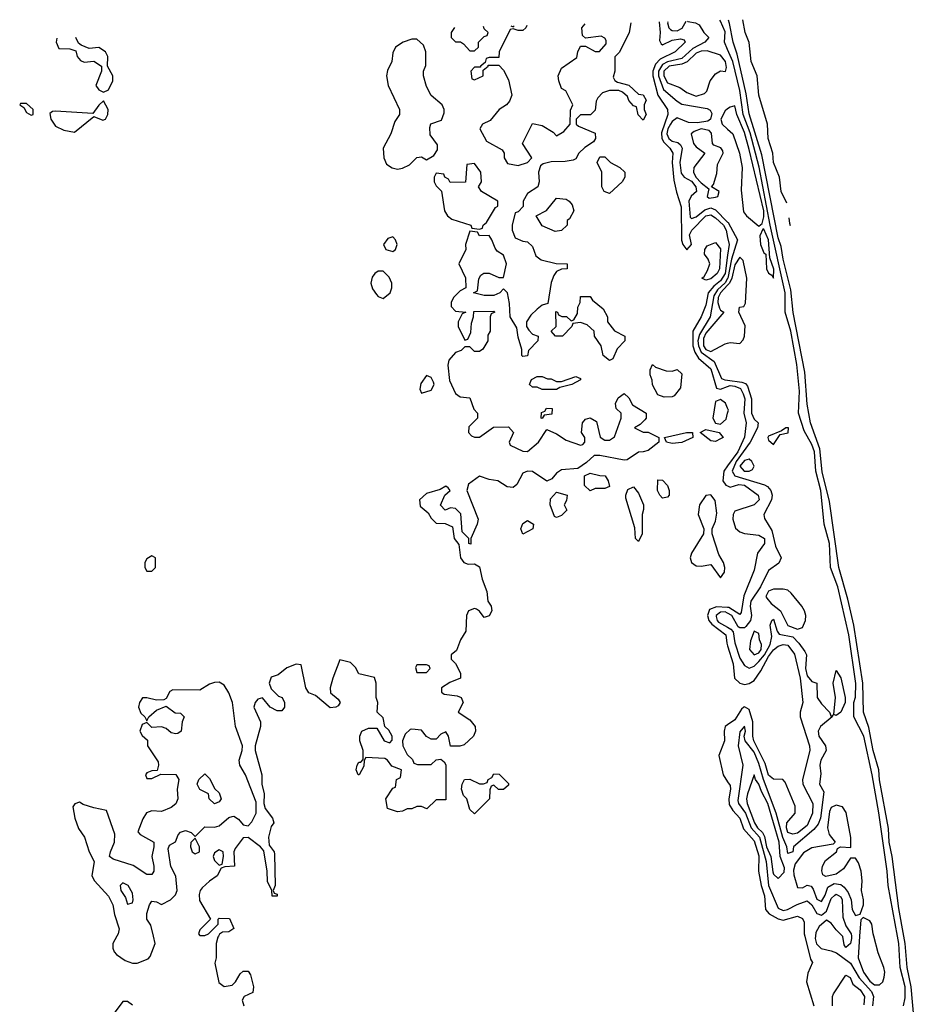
# Model space of a CAD drawing. Header units: inches. Extents: x 2792272 to 2951639, y 860504 to 1033803.
# Tile 209 of 209: x 2917062 to 2920775, y 1029717 to 1033803. Entities that reach past the tile are written whole.
import ezdxf

# ---------------------------------------------------------------- set-up
doc = ezdxf.new("R2010")
doc.units = ezdxf.units.IN
doc.header["$MEASUREMENT"] = 0
for name, color, linetype in [('C9012', 7, 'Continuous'), ('C9013', 7, 'Continuous'), ('C9022', 7, 'Continuous'), ('C9023', 7, 'Continuous')]:
    doc.layers.add(name, color=color, linetype=linetype)

msp = doc.modelspace()

# ---------------------------------------------------------------- linework, layer by layer
at = {"layer": 'C9012', "color": 4, "elevation": 4}
for points in [[(2917464.9, 1030000), (2917448.4, 1029970), (2917448, 1029950), (2917454.2, 1029934.2), (2917463.1, 1029923.1), (2917499.5, 1029899.5), (2917530, 1029887.7), (2917550, 1029887.7), (2917594.8, 1029905.2), (2917604.1, 1029915.9), (2917623.7, 1029970), (2917616.7, 1030000)], [(2917887, 1030000), (2917884.7, 1029995.3), (2917878, 1029970), (2917878, 1029910), (2917872, 1029888), (2917887.9, 1029807.9), (2917910, 1029791), (2917944, 1029796), (2917958, 1029810), (2917976.4, 1029843.6), (2917990, 1029854), (2918010, 1029854), (2918019.6, 1029839.6), (2918032, 1029790), (2918030, 1029766), (2917994, 1029750), (2917985.4, 1029734.6), (2917992, 1029710)], [(2917530, 1029714), (2917510, 1029728), (2917490, 1029728), (2917450, 1029675.3)]]:
    msp.add_lwpolyline(points, dxfattribs=at)
at = {"layer": 'C9013', "color": 4}
for points, elevation in [([(2920000, 1033679.7), (2919986.4, 1033710), (2919990, 1033752.3), (2919970, 1033797.4), (2919967, 1033800.8)], 12), ([(2919597.7, 1033790.8), (2919598, 1033790), (2919591, 1033750), (2919550.9, 1033669.1), (2919531.3, 1033648.7), (2919531.3, 1033590), (2919525.4, 1033565.4), (2919531.6, 1033551.6), (2919543.6, 1033543.6), (2919590, 1033531.3), (2919630, 1033494), (2919650, 1033492), (2919662, 1033470), (2919654, 1033450), (2919654, 1033430), (2919662, 1033410), (2919650, 1033386), (2919628.7, 1033408.7), (2919622, 1033442), (2919610, 1033446), (2919590, 1033468), (2919584, 1033484), (2919563.1, 1033503.1), (2919549, 1033509), (2919510, 1033509.2), (2919480.7, 1033499.3), (2919460.7, 1033479.3), (2919454.4, 1033465.6), (2919450, 1033428), (2919431.1, 1033408.9), (2919390, 1033408), (2919372, 1033390), (2919372, 1033370), (2919381, 1033361), (2919450, 1033332), (2919452, 1033310), (2919443.6, 1033296.4), (2919407.1, 1033272.9), (2919382, 1033250), (2919370, 1033226), (2919359.6, 1033220.4), (2919325.4, 1033214.6), (2919267.1, 1033212.9), (2919234.4, 1033205.6), (2919223.5, 1033196.5), (2919214.8, 1033170), (2919218, 1033130), (2919212, 1033110), (2919170, 1033082), (2919152, 1033050), (2919151.6, 1033028.4), (2919130, 1033006), (2919118, 1033002), (2919106, 1032950), (2919106, 1032930), (2919118, 1032898), (2919150, 1032884.7), (2919170, 1032882), (2919190, 1032862), (2919203.5, 1032823.5), (2919226.8, 1032806.8), (2919288.9, 1032791.1), (2919334, 1032790), (2919334, 1032770), (2919310, 1032768), (2919290, 1032758), (2919278.8, 1032741.2), (2919267.3, 1032712.7), (2919254, 1032626), (2919230, 1032618), (2919210, 1032602), (2919183.4, 1032576.6), (2919164.7, 1032550), (2919164.7, 1032530), (2919174.4, 1032514.4), (2919190, 1032498), (2919214, 1032490), (2919212, 1032470), (2919174, 1032430), (2919170, 1032408), (2919150, 1032406), (2919146, 1032410), (2919146, 1032434), (2919130, 1032486), (2919124.7, 1032524.7), (2919098, 1032570), (2919094.6, 1032625.4), (2919086, 1032670), (2919070, 1032686), (2919054, 1032670), (2919030, 1032658), (2918990, 1032658), (2918946, 1032670), (2918962, 1032678), (2918967.3, 1032727.3), (2918976.4, 1032743.6), (2918988.4, 1032751.6), (2919010, 1032752), (2919050, 1032734), (2919070, 1032734), (2919082, 1032790), (2919070, 1032826), (2919043.1, 1032843.1), (2919034.6, 1032854.6), (2919022, 1032890), (2919010, 1032908), (2918970, 1032906), (2918962, 1032922), (2918930, 1032926), (2918912, 1032870), (2918914, 1032850), (2918884.7, 1032790), (2918911.6, 1032731.6), (2918914, 1032690), (2918890, 1032678), (2918862, 1032650), (2918852, 1032630), (2918852.7, 1032612.7), (2918870, 1032594), (2918914, 1032590), (2918898, 1032582), (2918882, 1032550), (2918882, 1032530), (2918910, 1032474), (2918922, 1032478), (2918934.6, 1032505.4), (2918936.4, 1032543.6), (2918946, 1032570), (2918947.3, 1032592.7), (2919030, 1032594), (2919034, 1032590), (2919018, 1032582), (2919014, 1032570), (2919014, 1032510), (2919005.4, 1032494.6), (2919004.7, 1032470), (2918983.6, 1032436.4), (2918970, 1032426), (2918950, 1032426), (2918930, 1032446), (2918910, 1032446), (2918894, 1032430), (2918870, 1032422), (2918842.8, 1032390), (2918838.8, 1032370), (2918846.4, 1032306.4), (2918870, 1032252), (2918890, 1032238), (2918930, 1032234), (2918946.4, 1032186.4), (2918962, 1032170), (2918962, 1032150), (2918926.4, 1032113.6), (2918924.7, 1032090), (2918936.9, 1032076.9), (2918950, 1032071.3), (2918970, 1032071.3), (2919028.4, 1032111.6), (2919090, 1032114), (2919111, 1032090), (2919094, 1032050), (2919098, 1032038), (2919150, 1032012), (2919170, 1032011.3), (2919215.3, 1032050), (2919250, 1032102), (2919290, 1032084.7), (2919330, 1032058), (2919390, 1032038), (2919399, 1032041), (2919408, 1032050), (2919408, 1032070), (2919394, 1032090), (2919397.2, 1032130), (2919410, 1032146), (2919430, 1032150.8), (2919455.9, 1032135.9), (2919471, 1032071), (2919490, 1032058), (2919510, 1032058), (2919530, 1032072), (2919558, 1032150), (2919558, 1032170), (2919538, 1032190), (2919535.3, 1032210), (2919546.3, 1032233.7), (2919570, 1032252), (2919590, 1032234), (2919605.4, 1032205.4), (2919662, 1032170), (2919662, 1032150), (2919656.9, 1032143.1), (2919636.9, 1032123.1), (2919614, 1032110), (2919650, 1032092), (2919670, 1032091.3), (2919714, 1032070), (2919714, 1032050), (2919670, 1032016), (2919650, 1032009.2), (2919630, 1032009), (2919583.6, 1031976.4), (2919570, 1031975.3), (2919470, 1031995.3), (2919446, 1031994), (2919414.8, 1031965.2), (2919378.8, 1031941.2), (2919310, 1031935.3), (2919290, 1031922), (2919270, 1031898), (2919250, 1031888), (2919190, 1031928.7), (2919170, 1031929), (2919150, 1031922), (2919125.4, 1031874.6), (2919110, 1031862), (2919085.2, 1031865.2), (2919046, 1031890), (2919010, 1031895.3), (2918970, 1031909), (2918924.4, 1031875.6), (2918917.3, 1031850), (2918964.7, 1031730), (2918961, 1031710), (2918934, 1031650), (2918934, 1031626), (2918926, 1031630), (2918926, 1031650), (2918898, 1031678), (2918892.7, 1031752.7), (2918870, 1031775.3), (2918850, 1031778), (2918828, 1031768), (2918808.7, 1031788.7), (2918826, 1031830), (2918848, 1031850), (2918840.4, 1031860.4), (2918830, 1031868), (2918806.4, 1031853.6), (2918750, 1031837.2), (2918721, 1031810), (2918724.5, 1031784.5), (2918756.9, 1031756.9), (2918770, 1031734), (2918790, 1031714), (2918827.3, 1031712.7), (2918858, 1031698), (2918864.7, 1031650), (2918884.7, 1031624.7), (2918891.3, 1031570), (2918904.7, 1031550), (2918923.5, 1031543.5), (2918950, 1031544.7), (2918970, 1031532), (2918981.6, 1031481.6), (2919001, 1031430), (2919004.7, 1031390), (2919018, 1031370), (2919021, 1031350), (2919010, 1031329), (2918990, 1031322), (2918970, 1031348), (2918957.2, 1031357.2), (2918950, 1031359), (2918924.7, 1031350), (2918916, 1031330), (2918913.7, 1031266.3), (2918891.3, 1031230), (2918875.3, 1031184.7), (2918852.7, 1031167.3), (2918852, 1031150), (2918870.8, 1031130.8), (2918890.7, 1031090.7), (2918891.3, 1031070), (2918847.1, 1031052.9), (2918812, 1031030), (2918812.7, 1031012.7), (2918823.6, 1031003.6), (2918876.9, 1030996.9), (2918894, 1030990), (2918902, 1030970), (2918882, 1030930), (2918930, 1030898), (2918952, 1030870), (2918954, 1030850), (2918944.7, 1030830), (2918906.4, 1030793.6), (2918888.4, 1030788.4), (2918850, 1030788), (2918842, 1030830), (2918830, 1030848), (2918810, 1030838), (2918790, 1030818), (2918770, 1030818), (2918750, 1030828), (2918730, 1030855.3), (2918690, 1030859), (2918682, 1030858), (2918662, 1030838), (2918651.3, 1030810), (2918652, 1030790), (2918670, 1030754), (2918692.7, 1030732.7), (2918698, 1030718), (2918712.7, 1030712.7), (2918770, 1030712), (2918790, 1030732), (2918810, 1030734), (2918823.6, 1030723.6), (2918830.8, 1030710.8), (2918830, 1030566), (2918790, 1030566), (2918751.6, 1030528.4), (2918730, 1030538), (2918710, 1030538), (2918690, 1030528), (2918670, 1030528), (2918650, 1030518), (2918630, 1030515.3), (2918588, 1030530), (2918582, 1030570), (2918610, 1030614), (2918622, 1030618), (2918626, 1030650), (2918642, 1030658), (2918646, 1030690), (2918606, 1030706), (2918588, 1030730), (2918577.2, 1030737.2), (2918498, 1030742), (2918491.3, 1030728.7), (2918490, 1030706), (2918470.7, 1030669.3), (2918466, 1030670), (2918458, 1030690), (2918462, 1030710), (2918470, 1030722), (2918478, 1030722), (2918487.3, 1030732.7), (2918488, 1030770), (2918474, 1030810), (2918474, 1030830), (2918482, 1030850), (2918510, 1030862.8), (2918543.6, 1030863.6), (2918574, 1030810), (2918598, 1030802), (2918607.3, 1030812.7), (2918608, 1030830), (2918594.6, 1030854.6), (2918578, 1030870), (2918570, 1030906), (2918546, 1030930), (2918548, 1030970), (2918542, 1030990), (2918542, 1031050), (2918534, 1031074), (2918470, 1031088), (2918455.5, 1031115.5), (2918435.5, 1031135.5), (2918390, 1031146), (2918361, 1031070), (2918351, 1031030), (2918352, 1031010), (2918383.6, 1030983.6), (2918391.3, 1030970), (2918383.6, 1030956.4), (2918374, 1030950), (2918350, 1030948), (2918290, 1030998), (2918262, 1031010), (2918249, 1031030), (2918230, 1031126), (2918210, 1031128), (2918170, 1031114), (2918135.3, 1031084.7), (2918105.4, 1031074.6), (2918098, 1031050), (2918106, 1031026), (2918136, 1030996), (2918151, 1030990), (2918161, 1030970), (2918161, 1030950), (2918150, 1030935.3), (2918130, 1030935.3), (2918102, 1030950), (2918070, 1030988.7), (2918050, 1030984), (2918038.8, 1030970), (2918034, 1030950), (2918060.7, 1030890), (2918062, 1030870), (2918039.3, 1030790), (2918039.3, 1030770), (2918067.3, 1030670), (2918066.8, 1030630), (2918076.3, 1030590), (2918074.8, 1030550), (2918081, 1030530), (2918111, 1030490), (2918116, 1030470), (2918105.5, 1030454.5), (2918094, 1030410), (2918098, 1030378), (2918118, 1030350), (2918119.8, 1030339.8), (2918122, 1030210), (2918114, 1030190), (2918118, 1030178), (2918130, 1030174), (2918131.1, 1030168.9), (2918130, 1030166), (2918110, 1030166), (2918108, 1030190), (2918090, 1030226), (2918089, 1030270), (2918074.6, 1030354.6), (2918062, 1030370), (2918010, 1030409), (2917990, 1030408), (2917956.8, 1030363.2), (2917950.8, 1030350), (2917954, 1030290), (2917912.7, 1030287.3), (2917898, 1030282), (2917882, 1030250), (2917850, 1030228.7), (2917819.8, 1030200.2), (2917811, 1030190), (2917806.8, 1030173.2), (2917808.3, 1030148.3), (2917854, 1030070), (2917810, 1030026), (2917804.7, 1030010), (2917810, 1030002), (2917830, 1030002), (2917846, 1030010), (2917886, 1030050), (2917886, 1030070), (2917890, 1030074), (2917932.7, 1030072.7), (2917951.1, 1030031.1), (2917930, 1030018), (2917903.6, 1030016.4), (2917891.3, 1030008.7), (2917887, 1030000)], 4), ([(2918866.4, 1033771.2), (2918852, 1033750), (2918852, 1033730), (2918870, 1033712), (2918891.6, 1033711.6), (2918903.6, 1033703.6), (2918930, 1033674), (2918950, 1033674), (2918966, 1033690), (2918966, 1033710), (2918990, 1033734), (2919002, 1033738), (2919006, 1033750), (2918990, 1033766), (2918986.6, 1033774.4)], 4), ([(2919166.3, 1033779.3), (2919162, 1033770), (2919150, 1033758), (2919130, 1033758), (2919110, 1033766), (2919098, 1033762), (2919052, 1033670), (2919050, 1033646), (2919010, 1033646), (2918998, 1033642), (2918994, 1033626), (2918974, 1033610), (2918974, 1033606), (2918950, 1033606), (2918934, 1033590), (2918938, 1033558), (2918950, 1033554), (2918986, 1033570), (2918986, 1033594), (2919006, 1033610), (2919006, 1033614), (2919050, 1033614), (2919070, 1033594), (2919090, 1033554), (2919104.7, 1033490), (2919095.3, 1033464.7), (2919082, 1033450), (2919051.3, 1033430), (2919014.8, 1033385.2), (2918982, 1033370), (2918972, 1033350), (2918999.6, 1033299.6), (2919063.6, 1033263.6), (2919072, 1033250), (2919072, 1033230), (2919086, 1033206), (2919130, 1033198.8), (2919168.9, 1033211.1), (2919188, 1033230), (2919148, 1033290), (2919190, 1033372), (2919230, 1033364.7), (2919276, 1033336), (2919290, 1033322), (2919320.4, 1033339.6), (2919346, 1033370), (2919348.4, 1033428.4), (2919358, 1033450), (2919328.4, 1033508.4), (2919310, 1033518), (2919299, 1033550), (2919297.2, 1033570), (2919310, 1033602), (2919373.6, 1033646.4), (2919378, 1033670), (2919390, 1033694), (2919410, 1033694), (2919450, 1033671.3), (2919468.4, 1033671.6), (2919496.4, 1033703.6), (2919496.4, 1033716.4), (2919490, 1033726), (2919474.6, 1033734.6), (2919410, 1033726), (2919398, 1033738), (2919395.3, 1033770), (2919409.4, 1033785.8)], 4), ([(2919099.6, 1033777.5), (2919110, 1033774), (2919113.9, 1033777.9)], 4), ([(2919715.9, 1033794), (2919720.3, 1033750), (2919717.5, 1033717.5), (2919723.7, 1033703.7), (2919730, 1033699.1), (2919770, 1033718.9), (2919804.5, 1033724.5), (2919819.3, 1033719.3), (2919824, 1033710), (2919782, 1033670), (2919720.1, 1033639.9), (2919700.6, 1033619.4), (2919689.2, 1033590), (2919689.2, 1033570), (2919710.2, 1033490), (2919750.2, 1033430), (2919752.2, 1033410), (2919726.1, 1033333.9), (2919727.4, 1033310), (2919734.7, 1033294.7), (2919760.3, 1033270), (2919772.8, 1033250), (2919769.4, 1033210), (2919777.2, 1033137.2), (2919787.4, 1033087.4), (2919806.8, 1033026.8), (2919808.7, 1032888.7), (2919814.6, 1032870), (2919831.3, 1032848.7), (2919849.6, 1032870), (2919841.7, 1032910), (2919851.8, 1032930), (2919909.8, 1032990), (2919930, 1032993.7), (2919950, 1032981.4), (2919983, 1032950), (2919993.6, 1032930), (2920000, 1032899.1)], 8), ([(2919833.4, 1033797.2), (2919835.2, 1033795.2), (2919866, 1033790), (2919882, 1033782), (2919901.3, 1033750), (2919921.6, 1033730), (2919906, 1033710), (2919856.1, 1033683.9), (2919810, 1033641.8), (2919750, 1033627.8), (2919730, 1033617.6), (2919713.3, 1033590), (2919713.7, 1033570), (2919734.1, 1033514.1), (2919790, 1033464.9), (2919810, 1033453.1), (2919914.8, 1033434.8), (2919927.6, 1033427.6), (2919934.3, 1033414.3), (2919928.8, 1033390), (2919917.5, 1033382.5), (2919874.6, 1033374.6), (2919837, 1033377), (2919790, 1033395.6), (2919770, 1033381.4), (2919762.3, 1033370), (2919751.6, 1033350), (2919747.9, 1033330), (2919756.1, 1033310), (2919770, 1033299.7), (2919793.6, 1033293.6), (2919804.3, 1033284.3), (2919811.5, 1033270), (2919801.6, 1033210), (2919806.8, 1033166.8), (2919819.5, 1033150), (2919850, 1033132.8), (2919868, 1033110), (2919871.2, 1033090), (2919848.6, 1033071.4), (2919838.4, 1033050), (2919844.1, 1032984.1), (2919850, 1032977.6), (2919870, 1032985.6), (2919906, 1033014), (2919930, 1033021.9), (2919950, 1033014.2), (2920000, 1032963.3)], 12), ([(2919752.1, 1033795), (2919751.1, 1033790), (2919756.5, 1033770), (2919762.9, 1033762.9), (2919770, 1033758.4), (2919790, 1033757.4), (2919811.8, 1033768.2), (2919827.8, 1033797)], 12), ([(2917215.8, 1033726.9), (2917213.4, 1033710), (2917223.8, 1033683.8), (2917270, 1033682.8), (2917294.4, 1033674.4), (2917301, 1033650), (2917314.4, 1033634.4), (2917330, 1033627.7), (2917370, 1033631.3), (2917402, 1033610), (2917401, 1033590), (2917378, 1033530), (2917390, 1033512), (2917410, 1033502), (2917430, 1033512), (2917448.7, 1033550), (2917448.7, 1033570), (2917426, 1033610), (2917428, 1033650), (2917418, 1033670), (2917390, 1033688), (2917350, 1033684), (2917317.2, 1033697.2), (2917306, 1033706), (2917295.4, 1033729)], 4), ([(2920000, 1033432.7), (2919990, 1033424.7), (2919971.4, 1033390), (2919977, 1033370), (2920000, 1033349.1)], 16), ([(2920000, 1032826.4), (2919989.5, 1032750), (2919970, 1032719.1), (2919942.3, 1032697.7), (2919918.8, 1032670), (2919910, 1032618), (2919890, 1032569.5), (2919856.2, 1032510), (2919855.5, 1032450), (2919863.6, 1032423.6), (2919878.4, 1032398.4), (2919930, 1032354.6), (2919953.7, 1032273.7), (2919970, 1032270.3), (2920000, 1032281.4)], 8), ([(2920000, 1032729.4), (2919990, 1032710.6), (2919957.8, 1032682.2), (2919942.6, 1032657.4), (2919927.7, 1032570), (2919883.1, 1032496.9), (2919876.9, 1032470), (2919878.7, 1032450), (2919890, 1032423.5), (2919944.3, 1032384.3), (2919974.4, 1032314.4), (2919988.3, 1032308.4), (2920000, 1032306.8)], 12), ([(2920000, 1032701.7), (2919970.1, 1032670), (2919960.3, 1032650), (2919958.8, 1032630), (2919966.1, 1032606.1), (2919970, 1032598.4), (2919984, 1032590), (2919910, 1032502.3), (2919899.5, 1032480.5), (2919899.3, 1032450), (2919910, 1032435), (2919930, 1032426.6), (2919990, 1032458), (2920000, 1032460.9)], 16), ([(2920000, 1032190.8), (2919991.5, 1032211.5), (2919970, 1032227.3), (2919950, 1032219), (2919938, 1032150), (2919949.1, 1032129.1), (2919970, 1032124.8), (2919994.4, 1032145.6), (2920000, 1032169.7)], 8), ([(2920000, 1031952.4), (2919983.8, 1031930), (2919979.6, 1031890), (2919992.1, 1031872.1), (2920000, 1031868.1)], 8), ([(2920000, 1031364.4), (2919953.7, 1031366.3), (2919924.3, 1031355.7), (2919916.1, 1031330), (2919922.3, 1031310), (2919934.1, 1031294.1), (2919992.8, 1031250), (2919996.5, 1031216.5), (2920000, 1031204.9)], 8), ([(2920000, 1031339.9), (2919990, 1031345.4), (2919970, 1031344.5), (2919952.6, 1031330), (2919953, 1031327), (2919956.4, 1031310), (2919962.6, 1031302.6), (2920000, 1031281.6)], 12), ([(2917616.7, 1030000), (2917606, 1030046), (2917589.2, 1030070), (2917590, 1030094), (2917601.2, 1030130), (2917610, 1030144.7), (2917630, 1030142), (2917650, 1030131.3), (2917688, 1030150), (2917708.9, 1030171.1), (2917715.3, 1030190), (2917709.3, 1030249.3), (2917689.3, 1030289.3), (2917686.3, 1030306.3), (2917678, 1030362), (2917683.1, 1030376.9), (2917708.4, 1030391.6), (2917720.2, 1030419.8), (2917730, 1030431.3), (2917750, 1030438), (2917774, 1030430), (2917790, 1030414), (2917830, 1030454), (2917870, 1030452), (2917890, 1030458), (2917930, 1030492), (2917943.1, 1030496.9), (2917950, 1030498), (2917970, 1030484.7), (2917990, 1030462), (2918010, 1030458), (2918025.6, 1030474.4), (2918042.7, 1030510), (2918044, 1030556), (2917999.3, 1030670), (2917976, 1030710), (2917972.7, 1030730), (2917985.2, 1030770), (2917986, 1030790), (2917957.6, 1030870), (2917945.6, 1030970), (2917930, 1031009), (2917910, 1031042), (2917890, 1031054), (2917870, 1031053.2), (2917850, 1031045.2), (2917810, 1031021.2), (2917698, 1031022), (2917685.4, 1031014.6), (2917670, 1030986), (2917659.6, 1030980.4), (2917630, 1030979), (2917590, 1030989.2), (2917571, 1030989), (2917558.8, 1030970), (2917554.8, 1030950), (2917564.9, 1030924.9), (2917582, 1030910), (2917590, 1030894), (2917598, 1030910), (2917630, 1030938), (2917670, 1030954), (2917706.8, 1030926.8), (2917730, 1030924.7), (2917744.7, 1030910), (2917736, 1030890), (2917732, 1030850), (2917718.8, 1030841.2), (2917710, 1030839), (2917690, 1030844), (2917670, 1030862), (2917650, 1030868), (2917610, 1030866), (2917590, 1030886), (2917570, 1030878), (2917561, 1030850), (2917570, 1030832), (2917592.7, 1030812.7), (2917592, 1030790), (2917636, 1030724), (2917638, 1030710), (2917632.7, 1030687.3), (2917610, 1030686), (2917590, 1030678), (2917584.7, 1030670), (2917590, 1030654), (2917610, 1030654), (2917647.3, 1030672.7), (2917710, 1030671), (2917722, 1030650), (2917716, 1030610), (2917718.8, 1030570), (2917710.6, 1030549.4), (2917690, 1030534), (2917650, 1030517.2), (2917610, 1030519.3), (2917587.7, 1030512.3), (2917573.2, 1030486.8), (2917552.7, 1030432.7), (2917562, 1030422), (2917618, 1030390), (2917618.8, 1030370), (2917610.4, 1030330), (2917619.1, 1030290), (2917618.8, 1030270), (2917610, 1030255.3), (2917590, 1030256), (2917532.8, 1030292.8), (2917450, 1030319), (2917435.3, 1030330), (2917439, 1030350), (2917456, 1030390), (2917456.5, 1030423.5), (2917422, 1030522), (2917370, 1030532.7), (2917326, 1030546), (2917310, 1030555.3), (2917291.1, 1030548.9), (2917282.8, 1030537.2), (2917290.7, 1030490), (2917306.2, 1030446.2), (2917330.8, 1030410), (2917350.7, 1030350), (2917371, 1030310), (2917361.6, 1030250), (2917373, 1030230), (2917430, 1030166), (2917448.9, 1030130), (2917455.3, 1030090), (2917475.3, 1030030), (2917470.4, 1030010), (2917464.9, 1030000)], 4), ([(2920000, 1030876.2), (2919990.4, 1030869.6), (2919984.9, 1030850), (2919986.4, 1030810), (2919963.8, 1030750), (2919981.6, 1030670), (2920000, 1030640.6)], 8)]:
    msp.add_lwpolyline(points, dxfattribs=dict(at, elevation=elevation))
for points, elevation in [([(2918710, 1033722), (2918690, 1033722), (2918654, 1033710), (2918622, 1033690), (2918610, 1033666), (2918606, 1033630), (2918588, 1033592), (2918584, 1033570), (2918590.5, 1033530.5), (2918638, 1033430), (2918638, 1033410), (2918618.5, 1033381.5), (2918602.8, 1033330), (2918570.8, 1033270), (2918573.4, 1033230), (2918584.4, 1033204.4), (2918607.9, 1033187.9), (2918630, 1033182.8), (2918650, 1033186.8), (2918679.5, 1033200.5), (2918710, 1033232), (2918730, 1033234), (2918750, 1033222), (2918780.4, 1033239.6), (2918796.4, 1033263.6), (2918796.4, 1033283.6), (2918766, 1033326), (2918764, 1033356), (2918768.7, 1033371.3), (2918813.2, 1033386.8), (2918823.1, 1033416.9), (2918824, 1033430), (2918815.3, 1033450), (2918769.3, 1033489.3), (2918750, 1033526), (2918738, 1033570), (2918738, 1033590), (2918747.3, 1033612.7), (2918748, 1033670), (2918738, 1033698)], 4), ([(2919914.6, 1033674.6), (2919890, 1033673.4), (2919870, 1033664.2), (2919831.7, 1033628.3), (2919810, 1033618.5), (2919757.4, 1033610), (2919735.5, 1033590), (2919734.7, 1033570), (2919750, 1033541.1), (2919802.2, 1033522.2), (2919830, 1033501.1), (2919870, 1033486.3), (2919903.5, 1033496.5), (2919913.7, 1033506.3), (2919926.9, 1033550), (2919950, 1033578.4), (2919970, 1033590.7), (2919991.5, 1033588.5), (2919994.6, 1033605.4), (2919991.7, 1033630), (2919970, 1033656.3)], 16), ([(2917090, 1033455.3), (2917064.7, 1033455.3), (2917062, 1033450), (2917078.8, 1033438.8), (2917090, 1033418), (2917110, 1033406.8), (2917118, 1033410), (2917118, 1033430)], 4), ([(2917410, 1033466), (2917390, 1033448), (2917365.4, 1033414.6), (2917210, 1033424), (2917198, 1033422), (2917186.4, 1033413.6), (2917190.8, 1033390), (2917210, 1033362), (2917244.9, 1033344.9), (2917290, 1033336.3), (2917370, 1033402), (2917406.8, 1033386.8), (2917418, 1033390), (2917428, 1033410), (2917428.7, 1033430)], 4), ([(2919889.6, 1033350.4), (2919860.5, 1033339.5), (2919848.2, 1033330), (2919858, 1033290), (2919870, 1033275.8), (2919906, 1033250), (2919860.3, 1033190), (2919857.8, 1033170), (2919868.4, 1033150), (2919890, 1033125.8), (2919922, 1033102), (2919914.8, 1033070), (2919923.1, 1033063.1), (2919950, 1033066.7), (2919959, 1033070), (2919965.2, 1033090), (2919933.2, 1033110), (2919940.7, 1033119.3), (2919955.3, 1033164.7), (2919958, 1033202), (2919981.3, 1033250), (2919979.4, 1033259.4), (2919972.2, 1033272.2), (2919942.6, 1033282.6), (2919937, 1033290), (2919932.7, 1033332.7), (2919923.6, 1033343.6)], 16), ([(2919510, 1033082), (2919488, 1033090), (2919478, 1033110), (2919478, 1033170), (2919458, 1033210), (2919470, 1033234), (2919490, 1033234), (2919514, 1033210), (2919552, 1033190), (2919574, 1033170), (2919574, 1033150), (2919562, 1033130)], 4), ([(2918950, 1033206), (2918918, 1033202), (2918911.6, 1033128.4), (2918848, 1033128), (2918842, 1033142), (2918826, 1033150), (2918822, 1033162), (2918790, 1033166), (2918782, 1033150), (2918782, 1033130), (2918790, 1033114), (2918812, 1033092), (2918824.7, 1033010), (2918838, 1032990), (2918855.3, 1032975.3), (2918934, 1032950), (2918938, 1032938), (2918970, 1032934), (2918982, 1032938), (2918986, 1032950), (2918999, 1032961), (2919036.4, 1033023.6), (2919046, 1033030), (2919046, 1033050), (2918978, 1033090), (2918966, 1033110), (2918978, 1033130), (2918975.3, 1033170)], 4), ([(2919284.7, 1032924.7), (2919230, 1032948), (2919206, 1032990), (2919248.4, 1033011.6), (2919290, 1033062), (2919330, 1033058), (2919342, 1033050), (2919355.3, 1033035.3), (2919362, 1033010), (2919343.6, 1032976.4), (2919334, 1032970), (2919334, 1032950), (2919310, 1032928.7)], 4), ([(2918610, 1032902), (2918590, 1032895.3), (2918571.3, 1032870), (2918582, 1032850), (2918610, 1032841), (2918622, 1032850), (2918628.7, 1032870), (2918622, 1032890)], 4), ([(2919910, 1032722.4), (2919893.2, 1032730), (2919902.4, 1032737.6), (2919916.9, 1032763.1), (2919925.6, 1032790), (2919919.3, 1032810), (2919904.5, 1032830), (2919905.2, 1032850), (2919914.6, 1032865.4), (2919950, 1032878), (2919970, 1032852), (2919966, 1032770), (2919956.5, 1032750), (2919930, 1032728.5)], 4), ([(2918550, 1032759.3), (2918536, 1032750), (2918525.2, 1032734.8), (2918519.1, 1032710), (2918526.4, 1032686.4), (2918542.8, 1032662.8), (2918550, 1032654.8), (2918570, 1032646.8), (2918599.3, 1032670), (2918607, 1032690), (2918606.6, 1032710), (2918594.9, 1032734.9), (2918570, 1032759)], 4), ([(2919510, 1032388.7), (2919484, 1032410), (2919475.3, 1032450), (2919448, 1032490), (2919446, 1032510), (2919416.4, 1032536.4), (2919390, 1032546), (2919358, 1032542), (2919354, 1032530), (2919314, 1032490), (2919286, 1032490), (2919268, 1032510), (2919288, 1032530), (2919287.3, 1032592.7), (2919294, 1032590), (2919298, 1032578), (2919312, 1032572), (2919331.3, 1032571.3), (2919350, 1032554), (2919362, 1032558), (2919376.4, 1032583.6), (2919378, 1032610), (2919388, 1032630), (2919390, 1032654), (2919430, 1032654), (2919439.6, 1032639.6), (2919483.6, 1032603.6), (2919502, 1032570), (2919502, 1032550), (2919530, 1032512), (2919574, 1032490), (2919574, 1032470), (2919542, 1032438), (2919523.6, 1032396.4)], 4), ([(2919770, 1032344.7), (2919791.1, 1032351.1), (2919810, 1032334), (2919804.7, 1032275.3), (2919778, 1032242), (2919770, 1032238), (2919736.4, 1032236.4), (2919710, 1032246), (2919688.4, 1032288.4), (2919687.3, 1032307.3), (2919678, 1032330), (2919678, 1032350), (2919688, 1032372), (2919701, 1032361), (2919745.4, 1032345.4)], 4), ([(2918750, 1032326), (2918726.4, 1032293.6), (2918722, 1032270), (2918730, 1032254), (2918770, 1032266), (2918782, 1032290), (2918779, 1032299), (2918770, 1032318)], 4), ([(2919230, 1032268), (2919210, 1032278), (2919190, 1032278), (2919178, 1032290), (2919186, 1032310), (2919210, 1032322), (2919230, 1032322), (2919252.7, 1032312.7), (2919267.3, 1032312.7), (2919290, 1032302), (2919310, 1032302), (2919370, 1032322), (2919390, 1032314), (2919390, 1032308), (2919354, 1032290), (2919303.6, 1032276.4), (2919290, 1032268.7)], 4), ([(2919230, 1032148), (2919226, 1032150), (2919227.3, 1032172.7), (2919242, 1032178), (2919248.4, 1032191.6), (2919272, 1032190), (2919270, 1032166), (2919238, 1032162)], 4), ([(2919770, 1032044), (2919746, 1032050), (2919738, 1032070), (2919829.3, 1032090.7), (2919854, 1032090), (2919856, 1032070), (2919810, 1032049)], 4), ([(2919950, 1032053.2), (2919930, 1032056), (2919886, 1032090), (2919910, 1032102.8), (2919964.7, 1032090), (2919982, 1032070), (2919970, 1032064)], 4), ([(2919430, 1031848), (2919406, 1031870), (2919406, 1031910), (2919430, 1031922), (2919470, 1031911), (2919492, 1031910), (2919504.7, 1031890), (2919510, 1031866), (2919490, 1031858), (2919450, 1031858)], 4), ([(2919730, 1031818), (2919718, 1031830), (2919709, 1031850), (2919710, 1031894), (2919730, 1031892), (2919751, 1031870), (2919758, 1031850), (2919758, 1031830), (2919750, 1031822)], 4), ([(2919290, 1031738), (2919282, 1031742), (2919264, 1031790), (2919265.2, 1031814.8), (2919290, 1031842), (2919334, 1031830), (2919331.6, 1031808.4), (2919322, 1031790), (2919332, 1031768), (2919310, 1031746)], 4), ([(2919630, 1031638), (2919618, 1031650), (2919614.6, 1031694.6), (2919578, 1031818), (2919577.2, 1031830), (2919586.3, 1031853.7), (2919610, 1031864.7), (2919630, 1031838), (2919651.3, 1031790), (2919651.3, 1031770), (2919644.7, 1031750), (2919644.7, 1031670)], 4), ([(2919930, 1031832), (2919910, 1031828.2), (2919882.8, 1031790), (2919877, 1031750), (2919901.6, 1031690), (2919900.5, 1031670), (2919850.2, 1031590), (2919845, 1031570), (2919850.3, 1031550), (2919870, 1031536.5), (2919890, 1031534.7), (2919930, 1031542), (2919970, 1031486.4), (2919986.3, 1031510), (2919988.5, 1031530), (2919982.8, 1031550), (2919963.9, 1031583.9), (2919935.4, 1031670), (2919935.8, 1031690), (2919950, 1031722.8), (2919955.7, 1031755.7), (2919947.9, 1031808)], 8), ([(2919150, 1031668), (2919142, 1031690), (2919150, 1031712), (2919170, 1031724.7), (2919194, 1031710), (2919191.3, 1031690)], 4), ([(2917610, 1031578), (2917590, 1031566), (2917582, 1031550), (2917582, 1031530), (2917590, 1031514), (2917610, 1031514), (2917626, 1031530), (2917626, 1031570)], 4), ([(2918750, 1031126), (2918710, 1031126), (2918704.7, 1031115.3), (2918710, 1031094), (2918750, 1031094), (2918766, 1031110), (2918762, 1031122)], 4), ([(2917870, 1030548.7), (2917848, 1030570), (2917846, 1030590), (2917808.9, 1030608.9), (2917798, 1030630), (2917806, 1030650), (2917830, 1030674), (2917850, 1030654), (2917871.6, 1030611.6), (2917890, 1030594), (2917898, 1030570), (2917890, 1030558)], 4), ([(2919070, 1030608), (2919048.4, 1030608.4), (2919030, 1030626), (2919018, 1030622), (2919012.7, 1030607.3), (2919012, 1030570), (2918950, 1030508), (2918930, 1030526), (2918918, 1030570), (2918904, 1030584), (2918895.3, 1030610), (2918898, 1030630), (2918908, 1030650), (2918930, 1030652), (2918970, 1030632), (2918987.3, 1030632.7), (2919002, 1030638), (2919006, 1030650), (2919022, 1030658), (2919030, 1030674), (2919051.6, 1030671.6), (2919090, 1030634), (2919090, 1030626)], 4), ([(2917790, 1030406), (2917772, 1030388), (2917771.3, 1030370), (2917778, 1030350), (2917790, 1030341), (2917808, 1030350), (2917808.7, 1030370)], 4), ([(2917890, 1030358), (2917870, 1030346), (2917864.7, 1030330), (2917870, 1030314), (2917890, 1030294), (2917902, 1030298), (2917908, 1030330), (2917906, 1030350)], 4), ([(2917490, 1030221.2), (2917478.8, 1030210), (2917482, 1030190), (2917500.5, 1030160.5), (2917510, 1030132), (2917530, 1030138), (2917533.6, 1030150), (2917530, 1030178), (2917512.7, 1030210)], 8)]:
    msp.add_lwpolyline(points, close=True, dxfattribs=dict(at, elevation=elevation))
at = {"layer": 'C9022', "color": 4}
for points, elevation in [([(2920320, 1030000), (2920343.8, 1029903.8), (2920352, 1029890), (2920333.3, 1029846.7), (2920327.2, 1029810), (2920358, 1029710)], 8), ([(2920364.2, 1030000), (2920363.2, 1029990), (2920368.2, 1029968.2), (2920388.6, 1029948.6), (2920430, 1029939.6), (2920451.3, 1029930), (2920510, 1029888), (2920546.5, 1029826.5), (2920597.6, 1029770), (2920606, 1029750), (2920600.8, 1029710)], 12), ([(2920513.6, 1030000), (2920514.7, 1029990), (2920510, 1029969.6), (2920490, 1029952.7), (2920483.7, 1029963.7), (2920478.7, 1029998.7), (2920477.3, 1030000)], 12), ([(2920547.8, 1030000), (2920541.2, 1029910), (2920563.8, 1029850), (2920590, 1029813.6), (2920610, 1029798.4), (2920630, 1029797.4), (2920643.5, 1029810), (2920649.8, 1029830), (2920652.7, 1029850), (2920647.9, 1029870), (2920625, 1029930), (2920606.2, 1030000)], 16), ([(2920730, 1029710.7), (2920736.3, 1029743.7), (2920736.7, 1029790), (2920716.5, 1029870), (2920710.5, 1029970), (2920704.9, 1030000)], 12), ([(2920774.7, 1029650), (2920761.4, 1029790), (2920745.2, 1029870), (2920737.4, 1029970), (2920731.7, 1030000)], 8), ([(2920435.8, 1029710), (2920435, 1029750), (2920439.4, 1029760.6), (2920490, 1029838), (2920508, 1029828), (2920520.2, 1029800.2), (2920550, 1029777.4), (2920567.4, 1029750), (2920565.1, 1029714.9)], 8)]:
    msp.add_lwpolyline(points, dxfattribs=dict(at, elevation=elevation))
at = {"layer": 'C9023', "color": 4}
for points, elevation in [([(2920731.7, 1030000), (2920710, 1030114), (2920682.9, 1030330), (2920670.8, 1030390), (2920667, 1030447), (2920630, 1030649), (2920626.8, 1030690), (2920603.7, 1030770), (2920586.1, 1030866.1), (2920564.2, 1030930), (2920561, 1031050), (2920523.7, 1031290), (2920499.1, 1031399.1), (2920461.8, 1031530), (2920423.1, 1031803.1), (2920392.5, 1031927.5), (2920382, 1032022), (2920343.5, 1032130), (2920330, 1032208), (2920320, 1032340), (2920271.6, 1032588.4), (2920262, 1032682), (2920230, 1032809.3), (2920222.1, 1032862.1), (2920210, 1032898), (2920142.1, 1033242.1), (2920090, 1033412.7), (2920076.3, 1033496.3), (2920040, 1033660), (2920022.5, 1033710), (2920007.6, 1033787.6), (2920003, 1033801.7)], 8), ([(2920245.2, 1033042.1), (2920222, 1033090), (2920214.7, 1033150), (2920191, 1033210), (2920187.2, 1033250), (2920168.3, 1033310), (2920165.4, 1033370), (2920129.6, 1033490), (2920123, 1033570), (2920097.6, 1033630), (2920090, 1033708.7), (2920073.3, 1033750), (2920062.8, 1033803.3)], 4), ([(2920704.9, 1030000), (2920665.8, 1030210), (2920661.7, 1030270), (2920627.9, 1030512), (2920599.8, 1030670), (2920564.9, 1030830), (2920523.1, 1030910), (2920523.6, 1030970), (2920530, 1030992), (2920531.4, 1031048.6), (2920502.7, 1031250), (2920457.3, 1031450), (2920426.9, 1031530), (2920422.6, 1031630), (2920400.9, 1031710), (2920386.9, 1031850), (2920365.6, 1031930), (2920360.2, 1032010), (2920350, 1032041), (2920316.9, 1032096.9), (2920294.5, 1032170), (2920298.9, 1032261.1), (2920287.6, 1032372.4), (2920262.3, 1032510), (2920239.3, 1032590), (2920238.4, 1032670), (2920176, 1032950), (2920131.1, 1033191.1), (2920093.1, 1033333.1), (2920064.6, 1033410), (2920050, 1033509.4), (2920022.2, 1033630), (2920000, 1033679.7)], 12), ([(2920000, 1033349.1), (2920020.9, 1033330), (2920049, 1033249), (2920059.7, 1033190), (2920056, 1033096), (2920065.7, 1033005.7), (2920078, 1032990), (2920130, 1032946), (2920142.9, 1032957.1), (2920150, 1032984.7), (2920149.8, 1033010), (2920090, 1033264.5), (2920070, 1033335.6), (2920038.3, 1033410), (2920030, 1033446), (2920010, 1033440.7), (2920000, 1033432.7)], 16), ([(2920261.2, 1032948.2), (2920257.7, 1032957.7), (2920255.6, 1032981.2)], 4), ([(2920000, 1032963.3), (2920001.6, 1032961.6), (2920040.3, 1032890), (2920016.4, 1032810), (2920000.3, 1032730), (2920000, 1032729.4)], 12), ([(2920000, 1032899.1), (2920006, 1032870), (2920000, 1032826.4)], 8), ([(2920000, 1032460.9), (2920010, 1032463.7), (2920050, 1032459.1), (2920064.7, 1032475.2), (2920069.7, 1032490), (2920073.3, 1032533.3), (2920046, 1032590), (2920049, 1032610), (2920067.2, 1032612.8), (2920073.6, 1032626.4), (2920079.4, 1032730), (2920063.9, 1032803.9), (2920050, 1032818.4), (2920030, 1032786), (2920017.6, 1032730), (2920007.8, 1032710), (2920000, 1032701.7)], 16), ([(2920000, 1032306.8), (2920059.1, 1032299.1), (2920074, 1032294), (2920083, 1032283), (2920098.5, 1032230), (2920099.7, 1032170), (2920110, 1032144.9), (2920126.4, 1032130), (2920123.7, 1032110), (2920093.8, 1032050), (2920034.8, 1031970), (2920018.4, 1031930), (2920030.1, 1031910.2), (2920153.3, 1031873.3), (2920165.9, 1031865.9), (2920179, 1031850), (2920184.4, 1031830), (2920182, 1031810), (2920150.3, 1031750), (2920152.8, 1031732.8), (2920183.6, 1031683.6), (2920198.7, 1031618.7), (2920221.6, 1031570), (2920212.5, 1031547.5), (2920170, 1031518), (2920136.1, 1031450), (2920096.1, 1031390), (2920092.9, 1031370), (2920098.5, 1031330), (2920094.4, 1031310), (2920075.4, 1031284.6), (2920070, 1031279.8), (2920050, 1031278.9), (2920043, 1031283), (2920017.8, 1031330), (2920000, 1031339.9)], 12), ([(2920000, 1032281.4), (2920010, 1032285.1), (2920030, 1032282.6), (2920052.7, 1032272.7), (2920064.7, 1032250), (2920070.8, 1032230), (2920066.9, 1032170), (2920076.2, 1032130), (2920070.2, 1032070.2), (2920041.7, 1032010), (2920000, 1031952.4)], 8), ([(2920000, 1032169.7), (2920003.1, 1032183.1), (2920000, 1032190.8)], 8), ([(2920000, 1031868.1), (2920010, 1031863.1), (2920045.9, 1031874.1), (2920070, 1031871), (2920126.8, 1031830), (2920130.3, 1031810), (2920110.2, 1031789.8), (2920030, 1031763.7), (2920022.6, 1031750), (2920022, 1031730), (2920032.4, 1031692.4), (2920050, 1031677.7), (2920070, 1031670.3), (2920130, 1031664.4), (2920152.8, 1031650), (2920152.9, 1031630), (2920124.2, 1031590), (2920110, 1031519), (2920067.3, 1031412.7), (2920056.6, 1031343.4), (2920050, 1031335.1), (2920004.3, 1031364.3), (2920000, 1031364.4)], 8), ([(2920000, 1031281.6), (2920013.8, 1031273.8), (2920023, 1031263), (2920030, 1031217.3), (2920050, 1031154), (2920070, 1031123.8), (2920090, 1031112.2), (2920110, 1031120.3), (2920130, 1031139.3), (2920152.9, 1031167.1), (2920176.5, 1031210), (2920182.9, 1031242.9), (2920177, 1031290), (2920183.7, 1031310), (2920190, 1031315.5), (2920205.5, 1031265.5), (2920213.4, 1031253.4), (2920270, 1031241.8), (2920296, 1031216), (2920320.6, 1031180.6), (2920327.3, 1031167.3), (2920323.2, 1031110), (2920330, 1031080.5), (2920350, 1031056.3), (2920370.4, 1031050.4), (2920372, 1030990), (2920390, 1030963.8), (2920422.8, 1030930), (2920430, 1030912), (2920438, 1030918), (2920434, 1030910), (2920384.9, 1030870), (2920375.3, 1030850), (2920378, 1030830), (2920406.4, 1030790), (2920408.2, 1030770), (2920387, 1030730), (2920383.1, 1030710), (2920386.2, 1030673.8), (2920380.7, 1030630), (2920398.8, 1030598.8), (2920385.8, 1030490), (2920375, 1030465), (2920357.9, 1030442.1), (2920272.7, 1030370), (2920270, 1030349.3), (2920250, 1030342.7), (2920246, 1030370), (2920229.1, 1030409.1), (2920201.3, 1030510), (2920148.6, 1030650), (2920130, 1030715.8), (2920110, 1030763.5), (2920072.1, 1030810), (2920068, 1030830), (2920073.8, 1030850), (2920070, 1030871.3), (2920050, 1030848), (2920043.1, 1030790), (2920062.8, 1030710), (2920042.5, 1030562.6), (2920045.4, 1030550), (2920073.9, 1030510), (2920097.8, 1030450), (2920132.7, 1030410), (2920160.1, 1030310), (2920169.6, 1030209.6), (2920210, 1030115.8), (2920230, 1030106.2), (2920249, 1030110), (2920288.3, 1030131.7), (2920330, 1030146.7), (2920350, 1030130.2), (2920370, 1030093.4), (2920390, 1030086.8), (2920410, 1030104), (2920430, 1030155.6), (2920444.4, 1030170), (2920450, 1030174.2), (2920470, 1030162.4), (2920474.8, 1030150), (2920478.2, 1030078.2), (2920490, 1030042.8), (2920512.4, 1030010), (2920513.6, 1030000)], 12), ([(2920000, 1031204.9), (2920022.3, 1031130), (2920028, 1031070), (2920050.2, 1031050.2), (2920070, 1031044.2), (2920090, 1031048.8), (2920110, 1031060.3), (2920138.4, 1031101.6), (2920170, 1031160.2), (2920190, 1031188.1), (2920210, 1031203.2), (2920230, 1031210.2), (2920250, 1031207), (2920276.9, 1031170), (2920301.6, 1031070), (2920312.2, 1030970), (2920300.4, 1030930), (2920300.4, 1030910), (2920340.3, 1030790), (2920341.7, 1030770), (2920310.4, 1030650), (2920312.4, 1030630), (2920353.4, 1030550), (2920352.8, 1030510), (2920330, 1030459.1), (2920290, 1030427.2), (2920270, 1030423.5), (2920249.9, 1030429.9), (2920244.6, 1030450), (2920245.7, 1030470), (2920279.7, 1030510), (2920279.8, 1030539.8), (2920239.1, 1030639.1), (2920229.4, 1030649.4), (2920190, 1030651.8), (2920170, 1030667.6), (2920155.9, 1030715.9), (2920109.1, 1030810), (2920104.7, 1030830), (2920104.5, 1030890), (2920090, 1030940.7), (2920070, 1030951.6), (2920067.3, 1030950), (2920058, 1030942), (2920030, 1030897), (2920000, 1030876.2)], 8), ([(2920000, 1030640.6), (2920010, 1030624.7), (2920012.4, 1030610), (2920004.9, 1030570), (2920006.1, 1030546.1), (2920021, 1030521), (2920051.2, 1030490), (2920065.3, 1030445.2), (2920110, 1030395.8), (2920130, 1030333), (2920128.2, 1030270), (2920138.5, 1030210), (2920152.4, 1030167.6), (2920157.6, 1030110), (2920172.9, 1030092.9), (2920210, 1030071.3), (2920230, 1030066.3), (2920290, 1030082.6), (2920310, 1030073), (2920317.3, 1030057.3), (2920317.6, 1030010), (2920320, 1030000)], 8), ([(2920477.3, 1030000), (2920450, 1030025.7), (2920430, 1030054), (2920410, 1030066.6), (2920380.1, 1030039.9), (2920365.6, 1030014.4), (2920364.2, 1030000)], 12), ([(2920606.2, 1030000), (2920603.5, 1030010), (2920598, 1030050), (2920590, 1030063.6), (2920562.5, 1030077.5), (2920552.7, 1030067.3), (2920547.8, 1030000)], 16)]:
    msp.add_lwpolyline(points, dxfattribs=dict(at, elevation=elevation))
for points, elevation in [([(2920150, 1032934), (2920146, 1032934), (2920133.4, 1032906.6), (2920136.1, 1032870), (2920150, 1032836.3), (2920158.8, 1032830), (2920161.7, 1032770), (2920170, 1032750.7), (2920182.8, 1032742.8), (2920190, 1032731), (2920191.4, 1032768.6), (2920174.6, 1032814.6), (2920170, 1032889.3)], 16), ([(2920252.3, 1032110), (2920242, 1032110), (2920223, 1032097), (2920170, 1032074.5), (2920166.4, 1032070), (2920170, 1032058), (2920190, 1032041), (2920218, 1032082), (2920251, 1032089)], 16), ([(2920090, 1031979.5), (2920070, 1031973.3), (2920050.4, 1031950), (2920068.2, 1031930), (2920090, 1031929.2), (2920103.7, 1031936.3), (2920109.4, 1031950), (2920100.9, 1031970)], 16), ([(2920190, 1031439.8), (2920170, 1031431.1), (2920159, 1031410), (2920162.3, 1031402.3), (2920180, 1031380), (2920219, 1031350), (2920249.4, 1031289.4), (2920290, 1031274), (2920310, 1031280.5), (2920322.6, 1031310), (2920324, 1031330), (2920318.9, 1031350), (2920307.6, 1031370), (2920263.3, 1031423.3), (2920250, 1031435.1), (2920230, 1031439.3)], 16), ([(2920110, 1031266), (2920094.2, 1031225.8), (2920090.4, 1031190), (2920110, 1031167.9), (2920130, 1031176), (2920139.3, 1031190), (2920141, 1031210), (2920132.2, 1031230), (2920130, 1031255.3)], 16), ([(2920450, 1030915.3), (2920440.2, 1030920.2), (2920447.8, 1030990), (2920438, 1031050), (2920450, 1031102), (2920470, 1031071.3), (2920487.7, 1030990), (2920487.7, 1030970), (2920470, 1030929.3)], 12), ([(2920110, 1030669), (2920082.4, 1030590), (2920078, 1030570), (2920081.1, 1030550), (2920111.6, 1030470), (2920123.7, 1030450), (2920145.3, 1030430), (2920153.4, 1030413.4), (2920160.8, 1030370), (2920179.4, 1030330), (2920186.9, 1030266.9), (2920190, 1030257.6), (2920210, 1030239.5), (2920234.2, 1030265.8), (2920236, 1030284), (2920218.6, 1030330), (2920213.7, 1030390), (2920166.5, 1030550), (2920140, 1030600), (2920130, 1030631.3), (2920115.1, 1030650)], 16), ([(2920450, 1030544), (2920430, 1030533.3), (2920423.3, 1030516.7), (2920414.4, 1030450), (2920421.6, 1030421.6), (2920446, 1030390), (2920438, 1030382), (2920350, 1030366.8), (2920314.8, 1030345.2), (2920279.7, 1030300.3), (2920273.2, 1030273.2), (2920274.3, 1030254.3), (2920290, 1030202), (2920310, 1030201), (2920330, 1030211), (2920346.8, 1030206.8), (2920355.5, 1030195.5), (2920370, 1030154), (2920390, 1030143.6), (2920405.1, 1030170), (2920416.4, 1030203.6), (2920442.3, 1030217.7), (2920470, 1030214.4), (2920483.8, 1030203.8), (2920500.7, 1030180.7), (2920512.4, 1030150), (2920516.4, 1030110), (2920530, 1030085.5), (2920550, 1030091), (2920564.5, 1030130), (2920564.5, 1030150), (2920555.1, 1030190), (2920558.3, 1030230), (2920554.7, 1030270), (2920543.7, 1030303.7), (2920530, 1030323.7), (2920510, 1030323.7), (2920480.4, 1030279.6), (2920450, 1030257.4), (2920407.5, 1030247.5), (2920394.5, 1030254.5), (2920391.2, 1030271.2), (2920393.6, 1030290), (2920406.4, 1030313.6), (2920452.3, 1030350), (2920456.5, 1030363.5), (2920468.9, 1030371.1), (2920511.6, 1030368.4), (2920511.3, 1030408.7), (2920492.5, 1030512.5), (2920476, 1030536)], 16)]:
    msp.add_lwpolyline(points, close=True, dxfattribs=dict(at, elevation=elevation))

doc.saveas('drawing.dxf')
